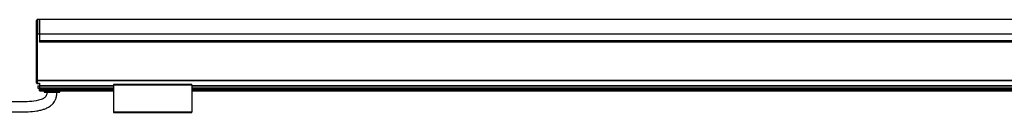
# Model space of a CAD drawing. Header units: millimetres. Extents: x -1015 to 3525, y 357 to 841.
# Tile 19 of 20: x 1807 to 2443, y 570 to 630. Entities that reach past the tile are written whole.
import ezdxf

# ---------------------------------------------------------------- set-up
doc = ezdxf.new("R2010")
doc.units = ezdxf.units.MM

# ---------------------------------------------------------------- blocks, each defined once
blk = doc.blocks.new('Drawing View6')
at = {"color": 7, "linetype": 'Continuous', "lineweight": 25}
for p, q in [((-1486.75, 37.74), (-1486.75, 46.39)), ((-1484.75, 46.89), (-1486.25, 46.89)), ((-1486.25, 46.89), (-1486.25, 37.74)), ((-1484.75, 37.74), (-1484.75, 46.89)), ((11.24, 46.89), (-1484.74, 46.89)), ((-1484.74, 46.89), (-1484.74, 37.74)), ((-1486.75, 14.01), (-1486.75, 37.74)), ((-1486.25, 37.74), (-1486.75, 37.74)), ((-1486.25, 37.74), (-1486.25, 7.69)), ((-1486.25, 37.74), (-1484.75, 37.74)), ((-1484.75, 37.74), (-1484.75, 32.4)), ((-1484.75, 32.9), (-1484.74, 32.9)), ((11.25, 32.4), (-1484.75, 32.4)), ((-1484.74, 37.74), (-1484.74, 33.15)), ((-1484.74, 37.74), (11.24, 37.74)), ((11.24, 33.15), (-1484.74, 33.15)), ((-1484.74, 32.9), (-1484.74, 33.15)), ((11.24, 32.9), (-1484.74, 32.9)), ((-1486.75, 7.69), (-1486.75, 11.79)), ((-1486.25, 7.69), (-1486.75, 7.69)), ((-1486.75, 6), (-1486.75, 7.69)), ((-1486.25, 7.69), (12.75, 7.69)), ((-1486.25, 7.69), (-1486.25, 7.42)), ((-1486.25, 7.42), (12.75, 7.42)), ((-1486.25, 7.42), (-1486.25, 5.74)), ((-1486.25, 5.74), (-1484.75, 5.74)), ((-1486.25, 5.74), (-1486.25, 5.5)), ((-1486.25, 5.5), (-1484.75, 5.5)), ((-1485.75, 4), (-1485.75, 2.5)), ((-1485.75, 4), (-1484.75, 4)), ((-1485.75, 2.5), (-1484.75, 2.5)), ((-1484.75, 5.74), (-1484.75, 4.32)), ((-1484.75, 4.32), (-1484.75, 4.06)), ((-1484.75, 4.32), (-1437, 4.32)), ((-1484.75, 4.06), (-1484.75, 2.8)), ((-1484.75, 4.06), (-1437, 4.06)), ((-1484.75, 2.8), (-1484.75, 2.7)), ((-1484.75, 2.8), (-1437, 2.8)), ((-1484.75, 1.82), (-1484.75, 2.7)), ((-1484.75, 2.7), (-1437, 2.7)), ((-1484.75, 1.82), (-1437, 1.82)), ((-1484.75, 1.03), (-1484.75, 1.82)), ((-1484.75, 0.9), (-1484.75, 1.03)), ((-1484.75, 1.03), (-1437, 1.03)), ((-1484.75, 0.9), (-1437, 0.9)), ((-1481.75, 0.9), (-1481.75, 0)), ((-1481.75, 0), (-1471.75, 0)), ((-1471.75, 0), (-1471.75, 0.9)), ((-1386.5, 4.9), (-1437, 4.9)), ((-1437, 4.7), (-1437, -12.9)), ((-1437, 4.7), (-1386.5, 4.7)), ((-1386.5, 4.7), (-1386.5, -12.9)), ((-1386.5, 4.32), (-87, 4.32)), ((-1386.5, 4.06), (-87, 4.06)), ((-1386.5, 2.8), (-87, 2.8)), ((-1386.5, 2.7), (-87, 2.7)), ((-1386.5, 1.82), (-87, 1.82)), ((-1386.5, 1.03), (-87, 1.03)), ((-1386.5, 0.9), (-87, 0.9)), ((-1386.5, -12.9), (-1437, -12.9)), ((-1437, -13.1), (-1386.5, -13.1))]:
    blk.add_line(p, q, dxfattribs=at)
at = {"color": 7, "linetype": 'Continuous', "lineweight": 25, "flags": 128}
for points in [[(-1486.25, 7.42), (-1486.35, 7.43), (-1486.44, 7.44), (-1486.53, 7.47), (-1486.6, 7.5), (-1486.67, 7.54), (-1486.71, 7.59), (-1486.74, 7.63), (-1486.75, 7.69)], [(-1486.25, 5.74), (-1486.35, 5.74), (-1486.44, 5.76), (-1486.53, 5.78), (-1486.6, 5.82), (-1486.67, 5.85), (-1486.71, 5.9), (-1486.74, 5.95), (-1486.75, 6)]]:
    blk.add_lwpolyline(points, dxfattribs=at)
at = {"color": 7, "linetype": 'Continuous', "lineweight": 25}
for centre, start, end in [((-1486.25, 46.39), 90, 180), ((-1486.25, 6), 180, 270)]:
    blk.add_arc(centre, 0.5, start, end, dxfattribs=at)
for points, knots in [([(-1486.75, 11.79), (-1486.75, 11.87), (-1486.74, 11.96), (-1486.73, 12.14), (-1486.72, 12.24), (-1486.7, 12.52), (-1486.69, 12.71), (-1486.69, 13.09), (-1486.7, 13.28), (-1486.72, 13.56), (-1486.73, 13.66), (-1486.74, 13.84), (-1486.75, 13.93), (-1486.75, 14.01)], [0, 0, 0, 0, 0.125, 0.125, 0.25, 0.25, 0.5, 0.5, 0.75, 0.75, 0.875, 0.875, 1, 1, 1, 1]), ([(-1480, 0), (-1480.01, -0.34), (-1480.03, -0.93), (-1480.22, -1.88), (-1480.61, -2.77), (-1481.32, -3.53), (-1482.36, -4.25), (-1483.74, -4.85), (-1486.77, -5.72), (-1491.3, -6.22), (-1497.31, -6.4), (-1503.37, -6.28), (-1509.45, -6.03), (-1517.46, -5.58), (-1527.27, -4.93), (-1536.6, -4.29), (-1543.4, -3.83), (-1547.77, -3.55), (-1552.12, -3.27), (-1556.87, -2.99), (-1562.44, -2.66), (-1568.37, -2.34), (-1574.58, -2.04), (-1580.97, -1.75), (-1588.12, -1.46), (-1596.07, -1.18), (-1604.89, -0.93), (-1614.66, -0.73), (-1625.45, -0.58), (-1632.99, -0.56), (-1636.95, -0.55)], [0, 0, 0, 0, 0.006292, 0.011102, 0.018088, 0.02411, 0.030346, 0.041644, 0.052231, 0.089247, 0.126504, 0.165052, 0.202656, 0.240618, 0.315414, 0.386821, 0.415811, 0.44319, 0.46882, 0.497543, 0.532206, 0.573366, 0.608887, 0.648735, 0.693247, 0.742796, 0.797787, 0.858659, 0.92589, 1, 1, 1, 1]), ([(-1636.95, -7.05), (-1633.17, -7.06), (-1625.98, -7.08), (-1615.72, -7.21), (-1606.5, -7.4), (-1598.24, -7.62), (-1590.24, -7.88), (-1582.61, -8.18), (-1575.44, -8.5), (-1566.18, -8.96), (-1554.19, -9.64), (-1538.31, -10.68), (-1521.44, -11.85), (-1507.71, -12.69), (-1497.92, -12.89), (-1492.13, -12.78), (-1487.42, -12.36), (-1483.92, -11.67), (-1481.58, -10.99), (-1479.74, -10.2), (-1478.29, -9.35), (-1477.1, -8.47), (-1475.98, -7.37), (-1474.98, -5.98), (-1474.17, -4.33), (-1473.6, -2.29), (-1473.54, -0.8), (-1473.5, 0)], [0, 0, 0, 0, 0.0666177, 0.1266687, 0.1806577, 0.2290465, 0.2722557, 0.3216394, 0.3635559, 0.3986669, 0.4849853, 0.5749336, 0.6790021, 0.7828548, 0.8171561, 0.851433, 0.8849452, 0.900282, 0.9141619, 0.9277465, 0.9354281, 0.9437723, 0.9537598, 0.9630025, 0.9737432, 0.9859972, 1, 1, 1, 1]), ([(-1437, 4.9), (-1437, 4.9), (-1437, 4.9), (-1437, 4.87), (-1437, 4.83), (-1437, 4.77), (-1437, 4.72), (-1437, 4.7)], [0, 0, 0, 0, 0.145533, 0.35915, 0.572766, 0.786383, 1, 1, 1, 1]), ([(-1386.5, 4.7), (-1386.5, 4.72), (-1386.5, 4.77), (-1386.5, 4.83), (-1386.5, 4.87), (-1386.5, 4.9), (-1386.5, 4.9), (-1386.5, 4.9)], [0, 0, 0, 0, 0.213617, 0.427234, 0.64085, 0.854467, 1, 1, 1, 1])]:
    blk.add_open_spline(points, degree=3, knots=knots, dxfattribs=at)
for points in [[(-1437, -12.9), (-1437, -12.93), (-1437, -12.98), (-1437, -13.04), (-1437, -13.09), (-1437, -13.1), (-1437, -13.1)], [(-1386.5, -13.1), (-1386.5, -13.1), (-1386.5, -13.09), (-1386.5, -13.04), (-1386.5, -12.98), (-1386.5, -12.93), (-1386.5, -12.9)]]:
    blk.add_open_spline(points, degree=3, dxfattribs=at)

msp = doc.modelspace()

# ---------------------------------------------------------------- block references
at = {"color": 7, "linetype": 'Continuous', "lineweight": 25}
msp.add_blockref('Drawing View6', (3304.95, 582.94), dxfattribs=at)

doc.saveas('drawing.dxf')
